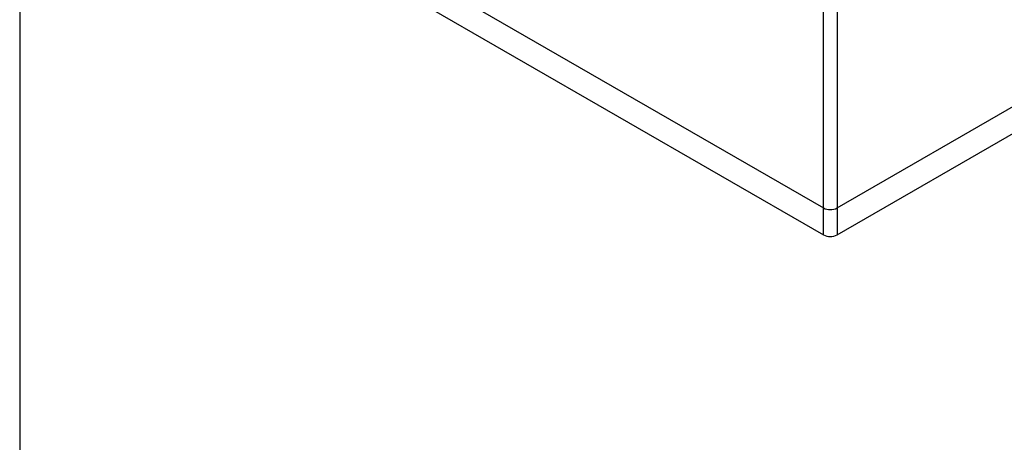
# Model space of a CAD drawing. Header units: millimetres. Extents: x 6 to 273, y 6 to 210.
# Tile 8 of 44: x 6 to 57, y 105 to 127. Entities that reach past the tile are written whole.
import ezdxf

# ---------------------------------------------------------------- set-up
doc = ezdxf.new("R2010")
doc.units = ezdxf.units.MM
doc.linetypes.add('SLD-Solid', pattern=[0])
doc.layers.add('TEXT', color=140, linetype='SLD-Solid', lineweight=25)

msp = doc.modelspace()

# ---------------------------------------------------------------- linework, layer by layer
for p, q in [((48.433, 115.546), (136.114, 166.163)), ((13.078, 136.936), (47.726, 116.934)), ((13.785, 135.14), (47.726, 115.546)), ((47.726, 116.934), (47.726, 132.693)), ((48.433, 132.693), (48.433, 116.934)), ((48.433, 116.934), (64.767, 126.364)), ((47.726, 115.546), (47.726, 116.934)), ((48.433, 116.934), (48.433, 115.546))]:
    msp.add_line(p, q)
for centre in [(48.08, 117.616), (48.08, 116.228)]:
    msp.add_arc(centre, 0.769, 242.6097, 297.3903)
at = {"layer": 'TEXT'}
msp.add_line((6.35, 209.55), (6.35, 6.35), dxfattribs=at)

doc.saveas('drawing.dxf')
